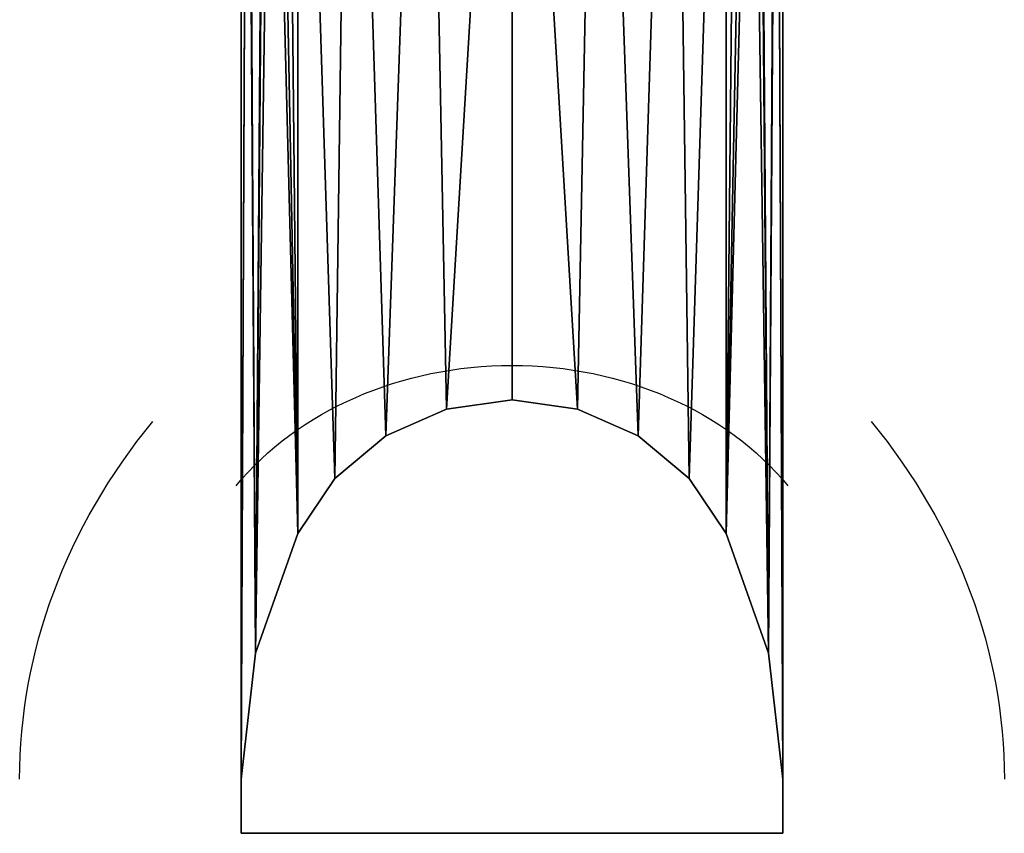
# Model space of a CAD drawing. Header units: millimetres. Extents: x -10 to 414, y -927 to 10.
# Tile 9 of 27: x 191 to 209, y -927 to -912. Entities that reach past the tile are written whole.
import ezdxf

# ---------------------------------------------------------------- set-up
doc = ezdxf.new("R2010")
doc.units = ezdxf.units.MM
doc.header["$MEASUREMENT"] = 0
doc.layers.add('0 Misc', color=7, linetype='Continuous', lineweight=35)
doc.layers.add('10 Raster Images', color=7, linetype='Continuous', lineweight=35)

msp = doc.modelspace()

# ---------------------------------------------------------------- linework, layer by layer
at = {"layer": '0 Misc', "color": 160, "linetype": 'Continuous', "lineweight": 25}
for p, q in [((195, -899, 579), (195, -926.999, 578.267)), ((195, -899, 578), (195, -925.999, 577.293)), ((195, -925.999, 577.293), (195, -899, 579)), ((196.049, -899, 573.466), (196.049, -921.467, 572.878)), ((196.049, -921.467, 257.122), (196.049, -899, 256.534)), ((203.951, -899, 573.466), (203.951, -921.467, 572.878)), ((203.951, -921.467, 257.122), (203.951, -899, 256.534)), ((205, -899, 579), (205, -926.999, 578.267)), ((205, -899, 578), (205, -925.999, 577.293)), ((205, -899, 579), (205, -925.999, 577.293)), ((195, -925.999, 252.707), (195, -901.999, 252.079)), ((205, -925.999, 252.707), (205, -901.999, 252.079)), ((195, -926.999, 251.733), (195, -902.999, 251.105)), ((195, -902.999, 251.105), (195, -925.999, 252.707)), ((205, -926.999, 251.733), (205, -902.999, 251.105)), ((205, -925.999, 252.707), (205, -902.999, 251.105)), ((196.049, -921.467, 572.878), (196.049, -921.467, 257.122)), ((203.951, -921.467, 572.878), (203.951, -921.467, 257.122)), ((195, -925.999, 577.293), (195, -925.999, 252.707)), ((195, -925.999, 252.707), (195, -926.999, 251.733)), ((195, -925.999, 577.293), (195, -926.999, 251.733)), ((195, -925.999, 577.293), (195, -926.999, 578.267)), ((205, -925.999, 577.293), (205, -925.999, 252.707)), ((205, -926.999, 578.267), (205, -925.999, 252.707)), ((205, -925.999, 252.707), (205, -926.999, 251.733)), ((205, -925.999, 577.293), (205, -926.999, 578.267)), ((205, -926.999, 578.267), (195, -926.999, 578.267)), ((195, -926.999, 578.267), (195, -926.999, 251.733)), ((205, -926.999, 251.733), (195, -926.999, 251.733)), ((205, -926.999, 578.267), (205, -926.999, 251.733))]:
    msp.add_line(p, q, dxfattribs=at).dxf.unprotected_set("ltscale", 0)
at = {"layer": '0 Misc', "color": 160, "linetype": 'Continuous', "lineweight": 25, "extrusion": (-3.92591e-16, -0.572496, -0.819907)}
msp.add_arc((200, 1086.148, 57.392), 6.138, 213.9497, 326.0503, dxfattribs=at).dxf.unprotected_set("ltscale", 0)
at = {"layer": '0 Misc', "color": 160, "linetype": 'Continuous', "lineweight": 25, "extrusion": (-7.20306e-15, 0.572496, -0.819907)}
msp.add_arc((-200, -610.976, -737.916), 6.138, 33.9497, 146.0503, dxfattribs=at).dxf.unprotected_set("ltscale", 0)
at = {"layer": '0 Misc', "color": 160, "linetype": 'Continuous', "lineweight": 25, "extrusion": (0, -0.572254, -0.820077)}
for centre, start, end in [((205.322, 1089.748, 56.482), 180, 213.9484), ((194.678, 1089.748, 56.482), 326.0516, 0)]:
    msp.add_arc(centre, 14.406, start, end, dxfattribs=at).dxf.unprotected_set("ltscale", 0)
at = {"layer": '0 Misc', "color": 160, "linetype": 'Continuous', "lineweight": 25, "extrusion": (0, 0.572254, -0.820077)}
for centre, start, end in [((-205.322, -614.777, -737.146), 0, 33.9484), ((-194.678, -614.777, -737.146), 146.0516, 180)]:
    msp.add_arc(centre, 14.406, start, end, dxfattribs=at).dxf.unprotected_set("ltscale", 0)
at = {"layer": '0 Misc', "color": 98, "lineweight": 25}
for points, invisible_edges in [([(195, -899, 579), (205, -926.999, 578.267), (205, -899, 579)], 1), ([(195, -899, 579), (195, -926.999, 578.267), (205, -926.999, 578.267)], 12), ([(195, -926.999, 251.733), (205, -902.999, 251.105), (205, -926.999, 251.733)], 1), ([(195, -926.999, 251.733), (195, -902.999, 251.105), (205, -902.999, 251.105)], 12), ([(195, -926.999, 578.267), (205, -926.999, 251.733), (205, -926.999, 578.267)], 1), ([(195, -926.999, 578.267), (195, -926.999, 251.733), (205, -926.999, 251.733)], 12)]:
    msp.add_3dface(points, dxfattribs=dict(at, invisible_edges=invisible_edges))
for points in [[(195, -925.999, 577.293), (195, -899, 578), (195.118, -899, 576.441)], [(195.266, -923.673, 575.027), (195, -925.999, 577.293), (195.118, -899, 576.441)], [(195, -925.999, 577.293), (195, -926.999, 578.267), (195, -899, 579)], [(195, -925.999, 577.293), (195, -899, 579), (195, -899, 578)], [(195.446, -899, 255), (195.112, -900.483, 253.555), (195.266, -923.673, 254.973)], [(195.471, -899, 574.919), (195.266, -923.673, 575.027), (195.118, -899, 576.441)], [(195.471, -899, 574.919), (196.049, -921.467, 572.878), (195.266, -923.673, 575.027)], [(195.446, -899, 255), (195.266, -923.673, 254.973), (195.619, -899, 255.522)], [(195.619, -899, 255.522), (195.266, -923.673, 254.973), (196.049, -921.467, 257.122)], [(196.049, -899, 573.466), (196.049, -921.467, 572.878), (195.471, -899, 574.919)], [(195.619, -899, 255.522), (196.049, -921.467, 257.122), (195.821, -899, 256.033)], [(196.049, -921.467, 257.122), (196.049, -899, 256.534), (195.821, -899, 256.033)], [(196.734, -920.454, 571.891), (196.049, -921.467, 572.878), (196.049, -899, 573.466)], [(197.021, -899, 572.162), (196.734, -920.454, 571.891), (196.049, -899, 573.466)], [(196.049, -899, 256.534), (196.734, -920.454, 258.109), (197.021, -899, 257.838)], [(196.049, -899, 256.534), (196.049, -921.467, 257.122), (196.734, -920.454, 258.109)], [(197.021, -899, 572.162), (197.671, -919.668, 571.126), (196.734, -920.454, 571.891)], [(197.021, -899, 257.838), (196.734, -920.454, 258.109), (197.671, -919.668, 258.874)], [(198.401, -899, 571.301), (197.671, -919.668, 571.126), (197.021, -899, 572.162)], [(197.021, -899, 257.838), (197.671, -919.668, 258.874), (198.401, -899, 258.699)], [(198.401, -899, 571.301), (198.789, -919.171, 570.642), (197.671, -919.668, 571.126)], [(197.671, -919.668, 258.874), (198.789, -919.171, 259.358), (198.401, -899, 258.699)], [(200, -899, 571), (198.789, -919.171, 570.642), (198.401, -899, 571.301)], [(198.789, -919.171, 259.358), (200, -899, 259), (198.401, -899, 258.699)], [(200, -899, 571), (200, -919.001, 570.476), (198.789, -919.171, 570.642)], [(198.789, -919.171, 259.358), (200, -919.001, 259.524), (200, -899, 259)], [(201.211, -919.171, 570.642), (200, -919.001, 570.476), (200, -899, 571)], [(201.211, -919.171, 570.642), (200, -899, 571), (201.599, -899, 571.301)], [(200, -899, 259), (201.211, -919.171, 259.358), (201.599, -899, 258.699)], [(200, -899, 259), (200, -919.001, 259.524), (201.211, -919.171, 259.358)], [(202.329, -919.668, 571.126), (201.211, -919.171, 570.642), (201.599, -899, 571.301)], [(201.599, -899, 258.699), (201.211, -919.171, 259.358), (202.329, -919.668, 258.874)], [(202.979, -899, 572.162), (202.329, -919.668, 571.126), (201.599, -899, 571.301)], [(201.599, -899, 258.699), (202.329, -919.668, 258.874), (202.979, -899, 257.838)], [(202.979, -899, 572.162), (203.266, -920.454, 571.891), (202.329, -919.668, 571.126)], [(202.979, -899, 257.838), (202.329, -919.668, 258.874), (203.266, -920.454, 258.109)], [(203.951, -899, 573.466), (203.266, -920.454, 571.891), (202.979, -899, 572.162)], [(202.979, -899, 257.838), (203.266, -920.454, 258.109), (203.951, -899, 256.534)], [(203.951, -899, 573.466), (203.951, -921.467, 572.878), (203.266, -920.454, 571.891)], [(203.266, -920.454, 258.109), (203.951, -921.467, 257.122), (203.951, -899, 256.534)], [(203.951, -921.467, 572.878), (203.951, -899, 573.466), (204.529, -899, 574.919)], [(204.734, -923.673, 575.027), (203.951, -921.467, 572.878), (204.529, -899, 574.919)], [(204.381, -899, 255.522), (204.179, -899, 256.033), (203.951, -921.467, 257.122)], [(203.951, -921.467, 257.122), (204.179, -899, 256.033), (203.951, -899, 256.534)], [(204.381, -899, 255.522), (203.951, -921.467, 257.122), (204.734, -923.673, 254.973)], [(204.554, -899, 255), (204.381, -899, 255.522), (204.734, -923.673, 254.973)], [(204.882, -899, 576.441), (204.734, -923.673, 575.027), (204.529, -899, 574.919)], [(204.734, -923.673, 254.973), (204.888, -900.483, 253.555), (204.554, -899, 255)], [(204.882, -899, 576.441), (205, -925.999, 577.293), (204.734, -923.673, 575.027)], [(205, -899, 578), (205, -925.999, 577.293), (204.882, -899, 576.441)], [(205, -926.999, 578.267), (205, -925.999, 577.293), (205, -899, 579)], [(205, -899, 579), (205, -925.999, 577.293), (205, -899, 578)], [(195.266, -923.673, 254.973), (195.112, -900.483, 253.555), (195, -925.999, 252.707)], [(195, -925.999, 252.707), (195.112, -900.483, 253.555), (195, -901.999, 252.079)], [(204.734, -923.673, 254.973), (205, -925.999, 252.707), (204.888, -900.483, 253.555)], [(204.888, -900.483, 253.555), (205, -925.999, 252.707), (205, -901.999, 252.079)], [(195, -902.999, 251.105), (195, -925.999, 252.707), (195, -901.999, 252.079)], [(205, -925.999, 252.707), (205, -902.999, 251.105), (205, -901.999, 252.079)], [(195, -926.999, 251.733), (195, -925.999, 252.707), (195, -902.999, 251.105)], [(205, -925.999, 252.707), (205, -926.999, 251.733), (205, -902.999, 251.105)], [(200, -919.001, 259.524), (198.789, -919.171, 259.358), (198.789, -919.171, 570.642)], [(200, -919.001, 570.476), (200, -919.001, 259.524), (198.789, -919.171, 570.642)], [(201.211, -919.171, 570.642), (201.211, -919.171, 259.358), (200, -919.001, 570.476)], [(200, -919.001, 570.476), (201.211, -919.171, 259.358), (200, -919.001, 259.524)], [(197.671, -919.668, 258.874), (197.671, -919.668, 571.126), (198.789, -919.171, 570.642)], [(198.789, -919.171, 259.358), (197.671, -919.668, 258.874), (198.789, -919.171, 570.642)], [(201.211, -919.171, 570.642), (202.329, -919.668, 571.126), (201.211, -919.171, 259.358)], [(201.211, -919.171, 259.358), (202.329, -919.668, 571.126), (202.329, -919.668, 258.874)], [(196.734, -920.454, 571.891), (197.671, -919.668, 571.126), (196.734, -920.454, 258.109)], [(196.734, -920.454, 258.109), (197.671, -919.668, 571.126), (197.671, -919.668, 258.874)], [(202.329, -919.668, 258.874), (202.329, -919.668, 571.126), (203.266, -920.454, 571.891)], [(203.266, -920.454, 258.109), (202.329, -919.668, 258.874), (203.266, -920.454, 571.891)], [(196.734, -920.454, 258.109), (196.049, -921.467, 257.122), (196.049, -921.467, 572.878)], [(196.734, -920.454, 571.891), (196.734, -920.454, 258.109), (196.049, -921.467, 572.878)], [(203.951, -921.467, 257.122), (203.266, -920.454, 258.109), (203.266, -920.454, 571.891)], [(203.951, -921.467, 572.878), (203.951, -921.467, 257.122), (203.266, -920.454, 571.891)], [(196.049, -921.467, 572.878), (196.049, -921.467, 257.122), (195.266, -923.673, 575.027)], [(195.266, -923.673, 575.027), (196.049, -921.467, 257.122), (195.266, -923.673, 254.973)], [(204.734, -923.673, 254.973), (203.951, -921.467, 257.122), (203.951, -921.467, 572.878)], [(204.734, -923.673, 575.027), (204.734, -923.673, 254.973), (203.951, -921.467, 572.878)], [(195.266, -923.673, 254.973), (195, -925.999, 252.707), (195, -925.999, 577.293)], [(195.266, -923.673, 575.027), (195.266, -923.673, 254.973), (195, -925.999, 577.293)], [(205, -925.999, 577.293), (205, -925.999, 252.707), (204.734, -923.673, 575.027)], [(204.734, -923.673, 575.027), (205, -925.999, 252.707), (204.734, -923.673, 254.973)], [(195, -925.999, 252.707), (195, -926.999, 251.733), (195, -925.999, 577.293)], [(195, -926.999, 578.267), (195, -925.999, 577.293), (195, -926.999, 251.733)], [(205, -926.999, 251.733), (205, -925.999, 252.707), (205, -926.999, 578.267)], [(205, -925.999, 577.293), (205, -926.999, 578.267), (205, -925.999, 252.707)]]:
    msp.add_3dface(points, dxfattribs=at)
at = {"layer": '10 Raster Images', "color": 160, "linetype": 'Continuous', "lineweight": 25}
for p, q in [((195, -899, 579), (195, -926.999, 578.267)), ((195, -925.999, 577.293), (195, -899, 578)), ((205, -926.999, 578.267), (205, -899, 579)), ((205, -899, 578), (205, -925.999, 577.293)), ((195, -901.999, 252.079), (195, -925.999, 252.707)), ((205, -925.999, 252.707), (205, -901.999, 252.079)), ((195, -926.999, 251.733), (195, -902.999, 251.105)), ((205, -902.999, 251.105), (205, -926.999, 251.733)), ((195, -925.999, 252.707), (195, -925.999, 577.293)), ((205, -925.999, 577.293), (205, -925.999, 252.707)), ((195, -926.999, 578.267), (195, -926.999, 251.733)), ((205, -926.999, 251.733), (205, -926.999, 578.267))]:
    msp.add_line(p, q, dxfattribs=at).dxf.unprotected_set("ltscale", 0)

doc.saveas('drawing.dxf')
